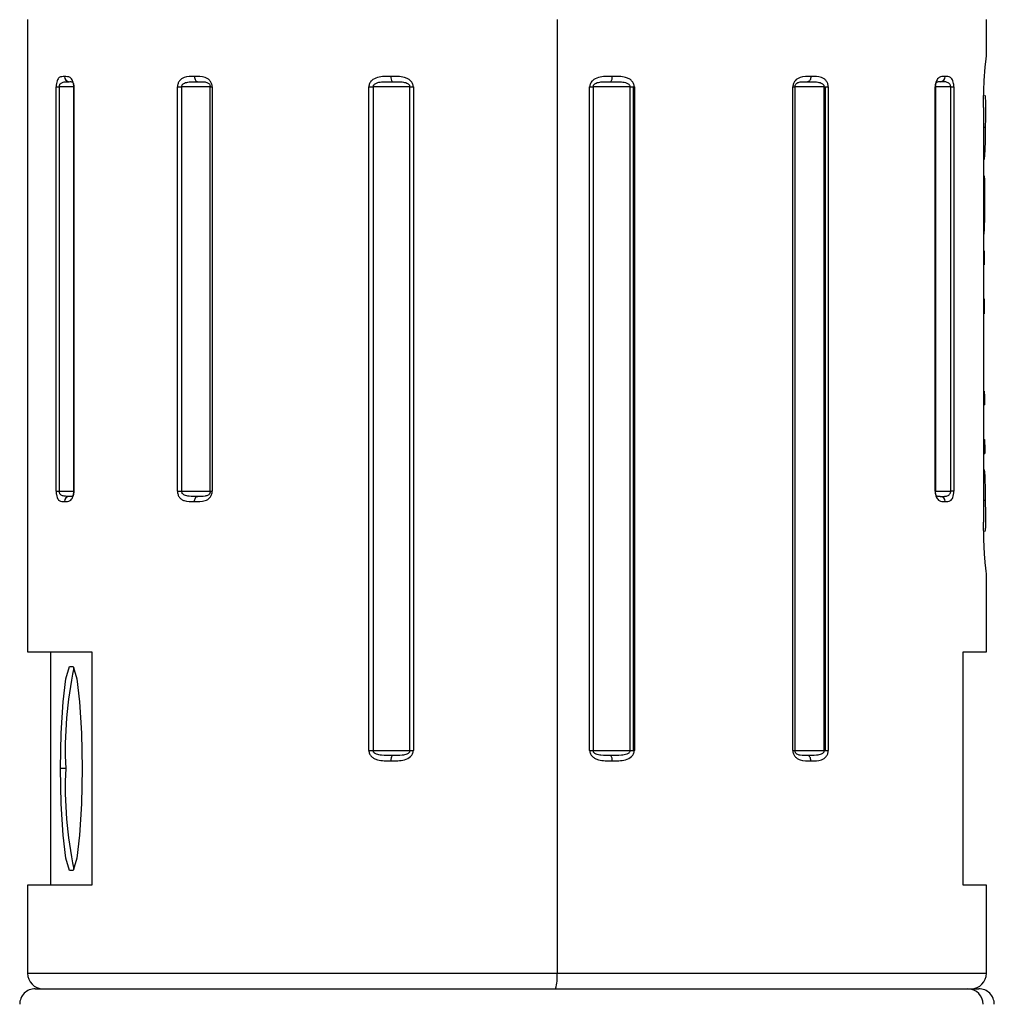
# Model space of a CAD drawing. Header units: millimetres. Extents: x 7 to 438, y 7 to 308.
# Tile 22 of 26: x 264 to 283, y 247 to 266. Entities that reach past the tile are written whole.
import ezdxf

# ---------------------------------------------------------------- set-up
doc = ezdxf.new("R2010")
doc.units = ezdxf.units.MM
doc.linetypes.add('SLD-实线', pattern=[0])

msp = doc.modelspace()

# ---------------------------------------------------------------- linework, layer by layer
at = {"color": 7, "linetype": 'SLD-实线', "lineweight": 25, "ltscale": 1.5}
for p, q in [((264.123003, 266.22348), (264.123003, 254.023475)), ((274.339197, 266.22348), (274.339197, 247.823481)), ((282.623003, 265.523476), (282.623003, 266.22348)), ((282.598885, 265.302052), (282.61561, 265.466359)), ((282.61561, 265.466359), (282.62294, 265.523476)), ((282.579582, 265.047063), (282.598885, 265.302052)), ((264.676491, 257.123475), (264.676491, 264.92348)), ((264.676491, 264.92348), (264.73548, 264.92348)), ((264.73548, 264.92348), (264.73548, 257.123475)), ((265.007739, 264.92348), (265.007739, 257.123475)), ((265.017408, 264.92348), (265.017408, 257.123475)), ((267.015994, 257.123475), (267.015994, 264.92348)), ((267.015994, 264.92348), (267.095454, 264.92348)), ((267.095454, 264.92348), (267.095454, 257.123475)), ((267.648656, 264.92348), (267.095454, 264.92348)), ((267.648656, 264.92348), (267.687092, 264.92348)), ((267.648656, 257.123475), (267.648656, 264.92348)), ((267.687092, 264.92348), (267.687092, 257.123475)), ((270.707854, 252.12348), (270.707854, 264.92348)), ((270.707854, 264.92348), (270.79088, 264.92348)), ((271.498572, 264.92348), (270.79088, 264.92348)), ((270.79088, 264.92348), (270.79088, 252.12348)), ((271.498572, 264.92348), (271.566366, 264.92348)), ((271.498572, 252.12348), (271.498572, 264.92348)), ((271.566366, 264.92348), (271.566366, 252.12348)), ((274.966684, 252.12348), (274.966684, 264.92348)), ((274.966684, 264.92348), (275.035614, 264.92348)), ((275.747246, 264.92348), (275.035614, 264.92348)), ((275.035614, 264.92348), (275.035614, 252.12348)), ((275.747246, 252.12348), (275.747246, 264.92348)), ((275.747246, 264.92348), (275.813858, 264.92348)), ((275.813858, 264.92348), (275.829975, 264.92348)), ((275.813858, 252.12348), (275.813858, 264.92348)), ((275.829975, 264.92348), (275.829975, 252.12348)), ((278.886482, 252.12348), (278.886482, 264.92348)), ((278.886482, 264.92348), (278.926653, 264.92348)), ((278.926653, 264.92348), (278.926653, 252.12348)), ((279.490835, 264.92348), (278.926653, 264.92348)), ((279.490835, 252.12348), (279.490835, 264.92348)), ((279.490835, 264.92348), (279.514341, 264.92348)), ((279.514341, 264.92348), (279.5709, 264.92348)), ((279.514341, 252.12348), (279.514341, 264.92348)), ((279.5709, 264.92348), (279.5709, 252.12348)), ((281.633371, 257.123475), (281.633371, 264.92348)), ((281.64407, 257.123475), (281.64407, 264.92348)), ((281.932949, 257.123475), (281.932949, 264.92348)), ((281.932949, 264.92348), (281.993317, 264.92348)), ((281.993317, 264.92348), (281.993317, 257.123475)), ((282.587616, 264.767756), (282.598359, 264.73466)), ((282.598359, 264.73466), (282.602978, 264.627238)), ((282.563703, 264.523481), (282.563703, 256.52348)), ((282.601628, 264.314962), (282.599588, 264.147875)), ((282.563703, 264.147875), (282.599588, 264.147875)), ((282.599588, 264.147875), (282.595278, 263.875966)), ((282.595278, 263.875966), (282.591244, 263.71776)), ((282.591244, 263.71776), (282.58508, 263.597657)), ((282.576508, 263.533068), (282.566315, 263.516289)), ((282.58508, 263.597657), (282.576508, 263.533068)), ((282.577341, 263.205421), (282.582881, 263.126743)), ((282.582881, 263.126743), (282.5854, 263.00319)), ((282.5854, 263.00319), (282.585701, 262.833376)), ((282.585701, 262.833376), (282.584767, 262.639102)), ((282.563703, 262.639102), (282.584767, 262.639102)), ((282.584767, 262.639102), (282.582023, 262.374696)), ((282.582023, 262.374696), (282.578988, 262.235721)), ((282.563703, 261.761908), (282.580138, 261.761908)), ((282.580138, 261.761908), (282.579089, 261.492898)), ((282.563703, 261.492898), (282.579089, 261.492898)), ((282.563703, 260.837932), (282.577499, 260.837932)), ((282.577499, 260.837932), (282.577217, 260.545534)), ((282.563703, 260.545534), (282.577217, 260.545534)), ((282.563703, 259.898161), (282.578753, 259.898161)), ((282.563703, 259.056059), (282.580489, 259.056059)), ((282.563703, 258.787055), (282.58185, 258.787055)), ((282.563703, 258.120385), (282.586332, 258.120385)), ((282.563703, 257.851382), (282.588621, 257.851382)), ((264.676491, 257.123475), (264.73548, 257.123475)), ((267.015994, 257.123475), (267.095454, 257.123475)), ((267.095454, 257.123475), (267.648656, 257.123475)), ((267.648656, 257.123475), (267.687092, 257.123475)), ((281.993317, 257.123475), (281.932949, 257.123475)), ((282.563703, 256.950793), (282.598893, 256.950793)), ((282.598893, 256.950793), (282.601934, 256.686349)), ((282.601934, 256.686349), (282.602761, 256.547225)), ((282.569853, 256.197569), (282.563703, 256.52348)), ((282.595652, 256.365349), (282.583984, 256.342609)), ((282.58562, 255.908472), (282.569853, 256.197569)), ((282.604627, 255.684298), (282.58562, 255.908472)), ((282.623003, 254.023475), (282.623003, 255.523478)), ((264.123003, 254.023475), (265.362282, 254.023475)), ((264.57617, 249.52348), (264.57617, 254.023475)), ((265.362282, 254.023475), (265.362282, 249.52348)), ((282.169836, 254.023475), (282.623002, 254.023475)), ((282.169836, 249.52348), (282.169836, 254.023475)), ((270.707854, 252.12348), (270.79088, 252.12348)), ((270.79088, 252.12348), (271.498572, 252.12348)), ((271.498572, 252.12348), (271.566366, 252.12348)), ((274.966684, 252.12348), (275.035614, 252.12348)), ((275.035614, 252.12348), (275.747246, 252.12348)), ((275.747246, 252.12348), (275.813858, 252.12348)), ((275.813858, 252.12348), (275.829975, 252.12348)), ((278.886482, 252.12348), (278.926653, 252.12348)), ((278.926653, 252.12348), (279.490835, 252.12348)), ((279.490835, 252.12348), (279.514341, 252.12348)), ((279.514341, 252.12348), (279.5709, 252.12348)), ((264.859772, 251.773481), (264.760319, 251.773481)), ((264.123003, 249.52348), (264.123003, 247.823481)), ((265.362282, 249.52348), (264.123003, 249.52348)), ((282.623002, 249.52348), (282.169836, 249.52348)), ((282.623003, 247.823481), (282.623003, 249.52348)), ((264.273003, 247.523476), (282.262765, 247.523476)), ((282.262765, 247.523476), (282.473003, 247.523476))]:
    msp.add_line(p, q, dxfattribs=at)
at = {"color": 8, "linetype": 'SLD-实线', "lineweight": 25, "ltscale": 1.5}
for p, q in [((265.007739, 264.92348), (264.73548, 264.92348)), ((265.007745, 264.92348), (265.017408, 264.92348)), ((281.64407, 264.92348), (281.633371, 264.92348)), ((281.932949, 264.92348), (281.64407, 264.92348)), ((264.73548, 257.123475), (265.007739, 257.123475)), ((265.007745, 257.123475), (265.017408, 257.123475)), ((281.633371, 257.123475), (281.64407, 257.123475)), ((281.64407, 257.123475), (281.932949, 257.123475)), ((264.123003, 247.823481), (274.339197, 247.823481)), ((274.339197, 247.823481), (282.623003, 247.823481))]:
    msp.add_line(p, q, dxfattribs=at)
at = {"color": 7, "linetype": 'SLD-实线', "lineweight": 25, "ltscale": 1.5, "flags": 128}
for points in [[(267.344642, 265.123476), (267.345894, 265.103971), (267.349603, 265.08521), (267.355625, 265.067925), (267.36373, 265.05277), (267.373606, 265.040328), (267.384874, 265.031089), (267.397099, 265.025397), (267.409814, 265.023482)], [(279.235397, 265.123476), (279.234179, 265.103971), (279.230573, 265.08521), (279.224716, 265.067925), (279.216834, 265.05277), (279.20723, 265.040328), (279.196273, 265.031089), (279.184384, 265.025397), (279.17202, 265.023482)], [(267.344642, 256.923479), (267.345894, 256.942985), (267.349603, 256.961745), (267.355625, 256.979038), (267.36373, 256.994192), (267.373606, 257.006627), (267.384874, 257.015866), (267.397099, 257.021558), (267.409814, 257.023481)], [(264.760319, 251.773481), (264.772918, 252.457519), (264.809194, 253.059057), (264.864773, 253.505533), (264.93295, 253.743094), (265.005502, 253.743094), (265.07368, 253.505533), (265.129258, 253.059057), (265.165534, 252.457519), (265.178133, 251.773481)], [(279.235397, 251.923476), (279.234179, 251.942989), (279.230573, 251.96175), (279.224716, 251.979035), (279.216834, 251.99419), (279.20723, 252.006625), (279.196273, 252.015864), (279.184384, 252.021556), (279.17202, 252.023478)], [(265.178133, 251.773481), (265.165534, 251.089436), (265.129258, 250.487906), (265.07368, 250.04143), (265.005502, 249.803861), (264.93295, 249.803861), (264.864773, 250.04143), (264.809194, 250.487906), (264.772918, 251.089436), (264.760319, 251.773481)]]:
    msp.add_lwpolyline(points, dxfattribs=at)
at = {"color": 7, "linetype": 'SLD-实线', "lineweight": 25, "ltscale": 2.25}
for centre, radius, start, end in [((264.933474, 265.119764), 0.096365, 177.7920311, 267.6123849), ((271.255981, 265.099939), 0.123695, 169.0307201, 218.1783638), ((275.270182, 265.099676), 0.132617, 324.9325659, 10.3385921), ((281.727143, 265.119338), 0.095962, 272.7006856, 2.47165), ((264.933485, 256.927189), 0.096376, 92.3939017, 182.2059375), ((281.727131, 256.927614), 0.095973, 357.5304119, 87.2930009), ((272.40295, 252.133132), 7.551747, 167.9009442, 182.7297356), ((271.256004, 251.947013), 0.123718, 141.8256837, 190.9671843), ((275.270156, 251.947276), 0.132643, 349.6634358, 35.0636205), ((272.40292, 251.413828), 7.551717, 177.2702349, 192.0990853), ((264.42301, 247.823483), 0.300007, 180.0003906, 269.9986311), ((273.597646, 247.749298), 0.745252, 342.3612556, 5.7127311), ((282.322995, 247.823484), 0.300008, 270.0014318, 359.9994576), ((264.272997, 247.223482), 0.299994, 89.9989398, 180.0006156), ((282.259262, 247.226904), 0.296593, 359.3381949, 89.3232271), ((282.473008, 247.223481), 0.299995, 359.9995362, 90.0009974)]:
    msp.add_arc(centre, radius, start, end, dxfattribs=at)
at = {"color": 7, "linetype": 'SLD-实线', "lineweight": 25, "ltscale": 1.5}
for points, knots in [([(264.837183, 265.123476), (264.800472, 265.123744), (264.736727, 265.124208), (264.69416, 265.049689), (264.679395, 264.986464), (264.677509, 264.94555), (264.676491, 264.92348)], [0, 0, 0, 0, 0.3398063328, 0.5900429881, 0.7788584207, 1, 1, 1, 1]), ([(264.73548, 264.92348), (264.735904, 264.931065), (264.73673, 264.945843), (264.744062, 264.966588), (264.755823, 264.98432), (264.781655, 265.007735), (264.842457, 265.025335), (264.896208, 265.02419), (264.929459, 265.023482)], [0, 0, 0, 0, 0.091737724, 0.178738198, 0.263018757, 0.347494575, 0.596342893, 1, 1, 1, 1]), ([(265.017408, 264.92348), (265.01707, 264.934674), (265.016405, 264.95669), (265.010202, 264.997304), (264.997756, 265.040007), (264.974826, 265.079916), (264.927317, 265.12428), (264.875637, 265.123819), (264.837183, 265.123476)], [0, 0, 0, 0, 0.10764685, 0.211724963, 0.394768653, 0.531716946, 0.651550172, 1, 1, 1, 1]), ([(264.929459, 265.023482), (264.950381, 265.026393), (264.981402, 265.030708), (265.004585, 265.002212), (265.01005, 264.982859), (265.013554, 264.965514), (265.01596, 264.945368), (265.016318, 264.931013), (265.016506, 264.92348)], [0, 0, 0, 0, 0.3583757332, 0.5313627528, 0.6231494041, 0.7330713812, 0.8599218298, 1, 1, 1, 1]), ([(267.344646, 265.123476), (267.27572, 265.126546), (267.170122, 265.13125), (267.060343, 265.060025), (267.022434, 264.988707), (267.018194, 264.945755), (267.015994, 264.92348)], [0, 0, 0, 0, 0.460921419, 0.706143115, 0.847602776, 1, 1, 1, 1]), ([(267.095454, 264.92348), (267.096179, 264.93115), (267.097637, 264.946566), (267.109699, 264.967591), (267.127959, 264.985122), (267.169682, 265.009265), (267.266556, 265.025645), (267.35333, 265.024335), (267.409814, 265.023482)], [0, 0, 0, 0, 0.0637142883, 0.1280701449, 0.1970436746, 0.2734130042, 0.5270455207, 1, 1, 1, 1]), ([(267.687092, 264.92348), (267.686458, 264.934716), (267.685196, 264.957058), (267.673333, 264.998941), (267.648132, 265.043665), (267.603692, 265.083055), (267.505497, 265.128273), (267.41523, 265.125581), (267.344646, 265.123476)], [0, 0, 0, 0, 0.074891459, 0.14892498, 0.288694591, 0.410850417, 0.539314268, 1, 1, 1, 1]), ([(267.409814, 265.023482), (267.456434, 265.025269), (267.524369, 265.027874), (267.599912, 265.008139), (267.626836, 264.984331), (267.639013, 264.966604), (267.647099, 264.945941), (267.648129, 264.93108), (267.648656, 264.92348)], [0, 0, 0, 0, 0.4815682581, 0.7017429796, 0.7746255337, 0.8472004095, 0.9218649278, 1, 1, 1, 1]), ([(271.134551, 265.123476), (271.04692, 265.126547), (270.915335, 265.131158), (270.771228, 265.064515), (270.71691, 264.990898), (270.710883, 264.946025), (270.707854, 264.92348)], [0, 0, 0, 0, 0.495693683, 0.744320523, 0.87154286, 1, 1, 1, 1]), ([(270.79088, 264.92348), (270.791753, 264.93119), (270.793534, 264.946919), (270.807569, 264.967922), (270.82824, 264.985316), (270.87599, 265.009614), (270.989026, 265.02594), (271.090976, 265.024463), (271.158745, 265.023482)], [0, 0, 0, 0, 0.056059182, 0.1143554, 0.179007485, 0.252456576, 0.503084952, 1, 1, 1, 1]), ([(271.566366, 264.92348), (271.565567, 264.934747), (271.563967, 264.957335), (271.548791, 265.000055), (271.516098, 265.045379), (271.460629, 265.083879), (271.335594, 265.12906), (271.223248, 265.12594), (271.134551, 265.123476)], [0, 0, 0, 0, 0.063707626, 0.127727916, 0.254196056, 0.372959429, 0.504951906, 1, 1, 1, 1]), ([(271.158745, 265.023482), (271.222837, 265.024702), (271.31769, 265.026508), (271.422857, 265.009401), (271.465228, 264.985121), (271.483708, 264.96758), (271.496194, 264.94664), (271.497784, 264.93116), (271.498572, 264.92348)], [0, 0, 0, 0, 0.501879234, 0.742770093, 0.814719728, 0.879728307, 0.940329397, 1, 1, 1, 1]), ([(275.400652, 265.123476), (275.311988, 265.126419), (275.178627, 265.130846), (275.032208, 265.064807), (274.97609, 264.991165), (274.969821, 264.946058), (274.966684, 264.92348)], [0, 0, 0, 0, 0.495983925, 0.746025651, 0.872876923, 1, 1, 1, 1]), ([(275.035614, 264.92348), (275.036413, 264.931163), (275.038024, 264.946668), (275.050658, 264.967618), (275.069355, 264.98514), (275.112258, 265.009444), (275.218388, 265.026462), (275.314115, 265.024683), (275.378726, 265.023482)], [0, 0, 0, 0, 0.059216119, 0.119509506, 0.184363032, 0.256335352, 0.498057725, 1, 1, 1, 1]), ([(275.378726, 265.023482), (275.446712, 265.024474), (275.548868, 265.025966), (275.662104, 265.0096), (275.70986, 264.985318), (275.730533, 264.967915), (275.744589, 264.94692), (275.746372, 264.931191), (275.747246, 264.92348)], [0, 0, 0, 0, 0.497719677, 0.747872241, 0.821236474, 0.885820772, 0.944025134, 1, 1, 1, 1]), ([(275.829975, 264.92348), (275.829191, 264.934744), (275.82762, 264.957309), (275.812731, 264.999969), (275.780604, 265.0453), (275.725781, 265.083889), (275.601315, 265.129255), (275.489257, 265.126028), (275.400652, 265.123476)], [0, 0, 0, 0, 0.0639218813, 0.1280622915, 0.2543341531, 0.3725091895, 0.5038350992, 1, 1, 1, 1]), ([(279.235402, 265.123476), (279.163739, 265.126202), (279.053536, 265.130393), (278.936518, 265.061196), (278.893742, 264.989357), (278.888946, 264.94584), (278.886482, 264.92348)], [0, 0, 0, 0, 0.4638934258, 0.7133727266, 0.8527317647, 1, 1, 1, 1]), ([(278.926653, 264.92348), (278.927196, 264.931084), (278.92826, 264.94598), (278.936607, 264.96667), (278.949189, 264.984392), (278.9771, 265.008276), (279.054605, 265.027754), (279.124268, 265.025219), (279.17202, 265.023482)], [0, 0, 0, 0, 0.076608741, 0.150086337, 0.221909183, 0.294580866, 0.516445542, 1, 1, 1, 1]), ([(279.17202, 265.023482), (279.229411, 265.024342), (279.317425, 265.025662), (279.415621, 265.009285), (279.457887, 264.985143), (279.476368, 264.967619), (279.488614, 264.946595), (279.490098, 264.931154), (279.490835, 264.92348)], [0, 0, 0, 0, 0.474976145, 0.728419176, 0.804591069, 0.873218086, 0.936998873, 1, 1, 1, 1]), ([(279.5709, 264.92348), (279.570304, 264.934709), (279.569123, 264.957001), (279.558008, 264.998723), (279.53436, 265.043366), (279.491833, 265.083032), (279.395305, 265.128929), (279.305772, 265.125876), (279.235402, 265.123476)], [0, 0, 0, 0, 0.075678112, 0.150234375, 0.289730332, 0.410176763, 0.536422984, 1, 1, 1, 1]), ([(281.823016, 265.123476), (281.782516, 265.123959), (281.713286, 265.124785), (281.657388, 265.051994), (281.637246, 264.986873), (281.634722, 264.945576), (281.633371, 264.92348)], [0, 0, 0, 0, 0.358090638, 0.612125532, 0.792472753, 1, 1, 1, 1]), ([(281.636236, 264.92348), (281.636443, 264.931014), (281.636837, 264.945385), (281.639531, 264.965556), (281.643487, 264.982904), (281.649891, 265.002703), (281.67668, 265.030794), (281.709422, 265.02644), (281.731662, 265.023482)], [0, 0, 0, 0, 0.134700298, 0.256916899, 0.363136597, 0.45256994, 0.628156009, 1, 1, 1, 1]), ([(281.932949, 264.92348), (281.932508, 264.93107), (281.931648, 264.945879), (281.924027, 264.966647), (281.911861, 264.984382), (281.885034, 265.007867), (281.82203, 265.025366), (281.766308, 265.024204), (281.731662, 265.023482)], [0, 0, 0, 0, 0.089373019, 0.174390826, 0.25733533, 0.341081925, 0.59031976, 1, 1, 1, 1]), ([(281.993317, 264.92348), (281.993032, 264.934668), (281.992473, 264.956645), (281.987238, 264.997118), (281.97671, 265.039551), (281.956802, 265.079577), (281.912506, 265.125336), (281.861408, 265.124274), (281.823016, 265.123476)], [0, 0, 0, 0, 0.109464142, 0.215017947, 0.399084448, 0.534176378, 0.649997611, 1, 1, 1, 1]), ([(282.563703, 264.523481), (282.564419, 264.614256), (282.565796, 264.788905), (282.57511, 264.963308), (282.579582, 265.047063)], [0, 0, 0, 0, 0.519759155, 1, 1, 1, 1]), ([(282.602978, 264.627238), (282.603174, 264.580045), (282.603605, 264.47595), (282.602327, 264.371861), (282.601628, 264.314962)], [0, 0, 0, 0, 0.453357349, 1, 1, 1, 1]), ([(282.578988, 262.235721), (282.578021, 262.197109), (282.576495, 262.136168), (282.567616, 262.075898), (282.564362, 262.053815)], [0, 0, 0, 0, 0.633592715, 1, 1, 1, 1]), ([(282.580489, 259.056059), (282.580727, 259.005844), (282.581151, 258.916176), (282.581636, 258.826509), (282.58185, 258.787055)], [0, 0, 0, 0, 0.560004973, 1, 1, 1, 1]), ([(282.586332, 258.120385), (282.58674, 258.07017), (282.587467, 257.980502), (282.588268, 257.890835), (282.588621, 257.851382)], [0, 0, 0, 0, 0.560004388, 1, 1, 1, 1]), ([(282.564273, 257.558984), (282.570162, 257.548078), (282.583905, 257.522627), (282.58498, 257.468553), (282.590815, 257.396583), (282.592936, 257.302278), (282.596271, 257.15126), (282.597829, 257.03217), (282.598893, 256.950793)], [0, 0, 0, 0, 0.059999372, 0.140028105, 0.259132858, 0.416369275, 0.601191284, 1, 1, 1, 1]), ([(264.676491, 257.123475), (264.676759, 257.112288), (264.677284, 257.090323), (264.682195, 257.049903), (264.692046, 257.007587), (264.71066, 256.967681), (264.751739, 256.922164), (264.800661, 256.922917), (264.837183, 256.923479)], [0, 0, 0, 0, 0.1122036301, 0.220311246, 0.4082753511, 0.5450164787, 0.6603333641, 1, 1, 1, 1]), ([(264.929459, 257.023481), (264.896195, 257.022769), (264.842445, 257.021618), (264.781653, 257.039231), (264.755827, 257.062636), (264.74407, 257.080372), (264.736729, 257.101113), (264.735904, 257.11589), (264.73548, 257.123475)], [0, 0, 0, 0, 0.403801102, 0.652485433, 0.736968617, 0.821282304, 0.908259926, 1, 1, 1, 1]), ([(264.837183, 256.923479), (264.875801, 256.923273), (264.942673, 256.922915), (264.99469, 256.995576), (265.013727, 257.060169), (265.016124, 257.101382), (265.017408, 257.123475)], [0, 0, 0, 0, 0.34860709, 0.6036435, 0.78753018, 1, 1, 1, 1]), ([(265.016506, 257.123475), (265.016318, 257.115942), (265.015959, 257.101585), (265.013553, 257.081439), (265.010048, 257.064097), (265.004587, 257.044743), (264.981393, 257.016253), (264.950374, 257.02057), (264.929459, 257.023481)], [0, 0, 0, 0, 0.1400831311, 0.2669847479, 0.376864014, 0.4686018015, 0.6416875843, 1, 1, 1, 1]), ([(267.015994, 257.123475), (267.016576, 257.112248), (267.01773, 257.089974), (267.028587, 257.048316), (267.051639, 257.003746), (267.09325, 256.964008), (267.187715, 256.918088), (267.275612, 256.921108), (267.344646, 256.923479)], [0, 0, 0, 0, 0.076695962, 0.152167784, 0.292884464, 0.413607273, 0.539440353, 1, 1, 1, 1]), ([(267.409814, 257.023481), (267.353311, 257.022623), (267.266539, 257.021305), (267.169677, 257.037705), (267.127964, 257.061832), (267.109708, 257.07937), (267.097636, 257.10039), (267.096179, 257.115805), (267.095454, 257.123475)], [0, 0, 0, 0, 0.473105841, 0.726561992, 0.802944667, 0.87194252, 0.936284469, 1, 1, 1, 1]), ([(267.344646, 256.923479), (267.415037, 256.920783), (267.523519, 256.916628), (267.63821, 256.986081), (267.679986, 257.057729), (267.684677, 257.101131), (267.687092, 257.123475)], [0, 0, 0, 0, 0.460990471, 0.710451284, 0.850938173, 1, 1, 1, 1]), ([(267.648656, 257.123475), (267.648129, 257.115876), (267.647097, 257.101013), (267.639016, 257.080348), (267.626837, 257.062625), (267.599906, 257.038813), (267.524357, 257.019092), (267.456421, 257.021695), (267.409814, 257.023481)], [0, 0, 0, 0, 0.078135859, 0.152825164, 0.225374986, 0.298223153, 0.518554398, 1, 1, 1, 1]), ([(281.633371, 257.123475), (281.633727, 257.11228), (281.634426, 257.09025), (281.640943, 257.049577), (281.654071, 257.006751), (281.678259, 256.966775), (281.728837, 256.92223), (281.7827, 256.922944), (281.823013, 256.923479)], [0, 0, 0, 0, 0.1051008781, 0.2068147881, 0.3863003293, 0.5218080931, 0.6420999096, 1, 1, 1, 1]), ([(281.731662, 257.023481), (281.709414, 257.020519), (281.676669, 257.01616), (281.649895, 257.04426), (281.643482, 257.064053), (281.639531, 257.081403), (281.636835, 257.101573), (281.636442, 257.115941), (281.636236, 257.123475)], [0, 0, 0, 0, 0.3719258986, 0.5474168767, 0.63686086, 0.7431250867, 0.8652983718, 1, 1, 1, 1]), ([(281.731662, 257.023481), (281.766296, 257.022758), (281.822021, 257.021596), (281.885028, 257.039088), (281.911867, 257.062573), (281.924035, 257.080304), (281.931647, 257.101075), (281.932508, 257.115886), (281.932949, 257.123475)], [0, 0, 0, 0, 0.409543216, 0.658952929, 0.742671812, 0.825585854, 0.910627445, 1, 1, 1, 1]), ([(281.823013, 256.923479), (281.861639, 256.922882), (281.927736, 256.92186), (281.974407, 256.996643), (281.990211, 257.060435), (281.99223, 257.101407), (281.993317, 257.123475)], [0, 0, 0, 0, 0.350204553, 0.599265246, 0.784167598, 1, 1, 1, 1]), ([(282.602761, 256.547225), (282.603054, 256.508652), (282.603516, 256.44789), (282.597756, 256.387429), (282.595652, 256.365349)], [0, 0, 0, 0, 0.6348075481, 1, 1, 1, 1]), ([(282.62294, 255.523478), (282.621072, 255.537169), (282.613779, 255.590633), (282.608531, 255.644343), (282.604627, 255.684298)], [0, 0, 0, 0, 0.2560836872, 1, 1, 1, 1]), ([(270.707854, 252.12348), (270.708632, 252.112215), (270.71019, 252.089655), (270.724966, 252.047022), (270.756841, 252.001701), (270.811325, 251.963089), (270.935016, 251.917704), (271.046447, 251.920927), (271.134551, 251.923476)], [0, 0, 0, 0, 0.064215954, 0.12859925, 0.255157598, 0.373345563, 0.504530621, 1, 1, 1, 1]), ([(271.158745, 252.023478), (271.090955, 252.022496), (270.989009, 252.02102), (270.875983, 252.037355), (270.828245, 252.061635), (270.807574, 252.079038), (270.793534, 252.100041), (270.791753, 252.115769), (270.79088, 252.12348)], [0, 0, 0, 0, 0.497059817, 0.747504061, 0.820969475, 0.885641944, 0.943940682, 1, 1, 1, 1]), ([(271.134551, 251.923476), (271.22277, 251.920541), (271.355531, 251.916124), (271.501219, 251.982233), (271.557017, 252.055836), (271.563246, 252.100904), (271.566366, 252.12348)], [0, 0, 0, 0, 0.4952498, 0.745301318, 0.872418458, 1, 1, 1, 1]), ([(271.498572, 252.12348), (271.497784, 252.115797), (271.496195, 252.100315), (271.483709, 252.079374), (271.465236, 252.061832), (271.422845, 252.03755), (271.317677, 252.020452), (271.222819, 252.022258), (271.158745, 252.023478)], [0, 0, 0, 0, 0.059688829, 0.120287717, 0.185287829, 0.257208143, 0.498268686, 1, 1, 1, 1]), ([(274.966684, 252.12348), (274.967486, 252.11221), (274.969093, 252.089613), (274.984347, 252.046871), (275.01721, 252.001537), (275.072935, 251.963066), (275.198613, 251.917878), (275.311504, 251.921006), (275.400652, 251.923476)], [0, 0, 0, 0, 0.063489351, 0.127301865, 0.253492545, 0.372169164, 0.504218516, 1, 1, 1, 1]), ([(275.378726, 252.023478), (275.314095, 252.022276), (275.218372, 252.020497), (275.112252, 252.037525), (275.069358, 252.061811), (275.050662, 252.079341), (275.038023, 252.100291), (275.036412, 252.115797), (275.035614, 252.12348)], [0, 0, 0, 0, 0.50208193, 0.74362505, 0.815614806, 0.880489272, 0.940784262, 1, 1, 1, 1]), ([(275.747246, 252.12348), (275.746372, 252.115766), (275.744591, 252.100035), (275.730536, 252.079039), (275.70987, 252.061635), (275.662091, 252.037352), (275.548853, 252.020994), (275.446693, 252.022486), (275.378726, 252.023478)], [0, 0, 0, 0, 0.055991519, 0.11419251, 0.178767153, 0.252104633, 0.50243418, 1, 1, 1, 1]), ([(275.400652, 251.923476), (275.48878, 251.920417), (275.621072, 251.915824), (275.76605, 251.982343), (275.82084, 252.055992), (275.826922, 252.100924), (275.829975, 252.12348)], [0, 0, 0, 0, 0.496382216, 0.745140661, 0.87206227, 1, 1, 1, 1]), ([(278.886482, 252.12348), (278.887128, 252.11224), (278.888412, 252.089878), (278.900515, 252.047934), (278.926255, 252.003151), (278.971524, 251.963831), (279.071671, 251.918617), (279.163519, 251.921343), (279.235402, 251.923476)], [0, 0, 0, 0, 0.07397656, 0.147171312, 0.285804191, 0.407644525, 0.536405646, 1, 1, 1, 1]), ([(279.17202, 252.023478), (279.124254, 252.02174), (279.054593, 252.019206), (278.977099, 252.038692), (278.949188, 252.062559), (278.936609, 252.080289), (278.928258, 252.100979), (278.927195, 252.115876), (278.926653, 252.12348)], [0, 0, 0, 0, 0.4836777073, 0.7053794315, 0.7780673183, 0.8499138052, 0.9233921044, 1, 1, 1, 1]), ([(279.490835, 252.12348), (279.490098, 252.115804), (279.488616, 252.10036), (279.476371, 252.079335), (279.457898, 252.061809), (279.415608, 252.037669), (279.317413, 252.021296), (279.229394, 252.022617), (279.17202, 252.023478)], [0, 0, 0, 0, 0.063019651, 0.12679669, 0.195411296, 0.271560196, 0.525177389, 1, 1, 1, 1]), ([(279.235402, 251.923476), (279.30563, 251.920388), (279.413005, 251.915666), (279.525284, 251.986577), (279.5643, 252.058112), (279.568649, 252.101185), (279.5709, 252.12348)], [0, 0, 0, 0, 0.463934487, 0.709327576, 0.84954558, 1, 1, 1, 1])]:
    msp.add_open_spline(points, degree=3, knots=knots, dxfattribs=at)

doc.saveas('drawing.dxf')
